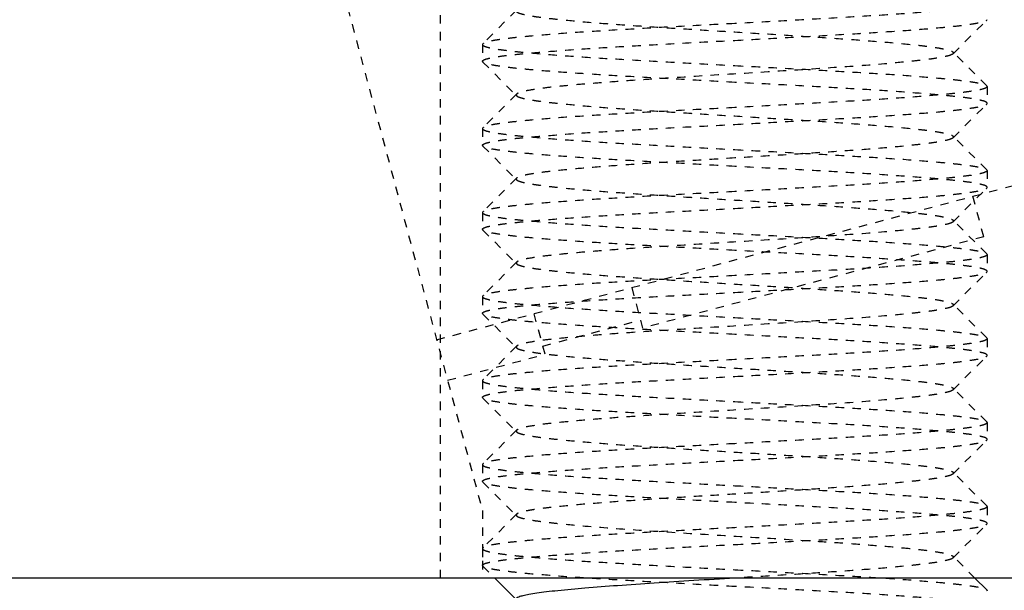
# Model space of a CAD drawing. Header units: millimetres. Extents: x -24622 to 57, y -1603 to 1112.
# Tile 28 of 219: x -23271.6 to -23259.89, y -292.42 to -285.63. Entities that reach past the tile are written whole.
import ezdxf

# ---------------------------------------------------------------- set-up
doc = ezdxf.new("R2010")
doc.units = ezdxf.units.MM
doc.linetypes.add('HIDDEN', pattern=[0.2, 0.1, -0.1])
doc.layers.add('02___PRT_ALL_AXES', color=7, linetype='Continuous')
doc.layers.add('DEFAULT_2', color=8, linetype='HIDDEN')

msp = doc.modelspace()

# ---------------------------------------------------------------- linework, layer by layer
at = {"color": 7, "linetype": 'Continuous'}
for p, q in [((-23256.094, -292.275), (-23376.094, -292.275)), ((-23265.948, -292.275), (-23265.699, -292.525)), ((-23260.098, -292.416), (-23260.24, -292.275)), ((-23260.098, -292.416), (-23260.094, -292.425))]:
    msp.add_line(p, q, dxfattribs=at)
at = {"color": 7, "linetype": 'Continuous', "start_tangent": (-0.998132, -0.061099), "end_tangent": (-0.70669, -0.707524)}
msp.add_spline([(-23263.095, -292.275), (-23263.582, -292.305), (-23264.053, -292.335), (-23264.489, -292.365), (-23264.876, -292.395), (-23265.199, -292.425), (-23265.334, -292.44), (-23265.448, -292.455), (-23265.542, -292.47), (-23265.613, -292.485), (-23265.663, -292.5), (-23265.689, -292.515)], degree=3, dxfattribs=at)
at = {"layer": '02___PRT_ALL_AXES', "color": 8, "linetype": 'HIDDEN'}
for p, q in [((-23266.094, -285.925), (-23266.094, -286.125)), ((-23260.094, -286.425), (-23260.094, -286.625)), ((-23266.094, -286.925), (-23266.094, -287.125)), ((-23260.094, -287.425), (-23260.094, -287.625)), ((-23266.094, -287.925), (-23266.094, -288.125)), ((-23260.094, -288.425), (-23260.094, -288.625)), ((-23266.094, -288.925), (-23266.094, -289.125)), ((-23260.094, -289.425), (-23260.094, -289.625)), ((-23266.094, -289.925), (-23266.094, -290.125)), ((-23260.094, -290.425), (-23260.094, -290.625)), ((-23266.094, -290.925), (-23266.094, -291.125)), ((-23260.094, -291.425), (-23260.094, -291.625)), ((-23266.094, -291.925), (-23266.094, -292.125))]:
    msp.add_line(p, q, dxfattribs=at)
at = {"layer": 'DEFAULT_2', "color": 8, "linetype": 'HIDDEN'}
for p, q in [((-23269.094, -280.275), (-23266.094, -291.471)), ((-23266.594, -292.275), (-23266.594, -280.275)), ((-23265.689, -285.515), (-23266.09, -285.916)), ((-23260.499, -286.034), (-23260.098, -285.633)), ((-23260.098, -285.633), (-23260.094, -285.625)), ((-23266.09, -285.916), (-23266.094, -285.925)), ((-23260.098, -286.416), (-23260.499, -286.015)), ((-23260.499, -286.015), (-23260.499, -286.034)), ((-23266.09, -286.133), (-23266.094, -286.125)), ((-23266.09, -286.133), (-23265.689, -286.534)), ((-23260.098, -286.416), (-23260.094, -286.425)), ((-23265.689, -286.515), (-23266.09, -286.916)), ((-23265.689, -286.515), (-23265.689, -286.534)), ((-23260.499, -287.034), (-23260.098, -286.633)), ((-23260.098, -286.633), (-23260.094, -286.625)), ((-23266.09, -286.916), (-23266.094, -286.925)), ((-23260.098, -287.416), (-23260.499, -287.015)), ((-23266.09, -287.133), (-23266.094, -287.125)), ((-23266.09, -287.133), (-23265.689, -287.534)), ((-23266.639, -289.438), (-23259.104, -287.42)), ((-23260.098, -287.416), (-23260.094, -287.425)), ((-23265.689, -287.515), (-23266.09, -287.916)), ((-23260.499, -288.034), (-23260.098, -287.633)), ((-23260.098, -287.633), (-23260.094, -287.625)), ((-23260.134, -288.213), (-23260.264, -287.73)), ((-23266.09, -287.916), (-23266.094, -287.925)), ((-23260.098, -288.416), (-23260.499, -288.015)), ((-23260.499, -288.015), (-23260.499, -288.034)), ((-23266.09, -288.133), (-23266.094, -288.125)), ((-23266.09, -288.133), (-23265.689, -288.534)), ((-23260.134, -288.213), (-23264.191, -289.3)), ((-23260.098, -288.416), (-23260.094, -288.425)), ((-23265.689, -288.515), (-23266.09, -288.916)), ((-23265.689, -288.515), (-23265.689, -288.534)), ((-23260.499, -289.034), (-23260.098, -288.633)), ((-23260.098, -288.633), (-23260.094, -288.625)), ((-23264.32, -288.817), (-23264.191, -289.3)), ((-23266.09, -288.916), (-23266.094, -288.925)), ((-23266.09, -289.133), (-23266.094, -289.125)), ((-23265.35, -289.611), (-23265.48, -289.128)), ((-23260.098, -289.416), (-23260.499, -289.015)), ((-23266.09, -289.133), (-23265.689, -289.534)), ((-23265.376, -289.514), (-23264.217, -289.204)), ((-23260.098, -289.416), (-23260.094, -289.425)), ((-23265.689, -289.515), (-23266.09, -289.916)), ((-23265.689, -289.515), (-23265.689, -289.534)), ((-23266.509, -289.921), (-23265.35, -289.611)), ((-23260.499, -290.034), (-23260.098, -289.633)), ((-23260.098, -289.633), (-23260.094, -289.625)), ((-23266.09, -289.916), (-23266.094, -289.925)), ((-23260.098, -290.416), (-23260.499, -290.015)), ((-23260.499, -290.015), (-23260.499, -290.034)), ((-23266.09, -290.133), (-23266.094, -290.125)), ((-23266.09, -290.133), (-23265.689, -290.534)), ((-23265.689, -290.515), (-23266.09, -290.916)), ((-23265.689, -290.515), (-23265.689, -290.534)), ((-23260.098, -290.416), (-23260.094, -290.425)), ((-23260.499, -291.034), (-23260.098, -290.633)), ((-23260.098, -290.633), (-23260.094, -290.625)), ((-23266.09, -290.916), (-23266.094, -290.925)), ((-23260.098, -291.416), (-23260.499, -291.015)), ((-23260.499, -291.015), (-23260.494, -291.025)), ((-23260.494, -291.025), (-23260.499, -291.034)), ((-23266.09, -291.133), (-23266.094, -291.125)), ((-23266.09, -291.133), (-23265.689, -291.534)), ((-23260.098, -291.416), (-23260.094, -291.425)), ((-23266.094, -291.471), (-23266.094, -292.275)), ((-23265.689, -291.515), (-23266.09, -291.916)), ((-23265.689, -291.515), (-23265.689, -291.534)), ((-23260.499, -292.034), (-23260.098, -291.633)), ((-23260.098, -291.633), (-23260.094, -291.625)), ((-23266.09, -291.916), (-23266.094, -291.925)), ((-23260.24, -292.275), (-23260.499, -292.015)), ((-23260.499, -292.015), (-23260.499, -292.034)), ((-23266.09, -292.133), (-23266.094, -292.125)), ((-23266.09, -292.133), (-23265.948, -292.275))]:
    msp.add_line(p, q, dxfattribs=at)
for points, start_tangent, end_tangent in [([(-23260.094, -285.425), (-23260.108, -285.44), (-23260.152, -285.456), (-23260.223, -285.472), (-23260.322, -285.487), (-23260.448, -285.503), (-23260.6, -285.518), (-23260.973, -285.55), (-23261.427, -285.581), (-23261.946, -285.612), (-23262.509, -285.643), (-23263.094, -285.675)], (-0.000202, -1), (-0.998596, -0.052977)), ([(-23265.689, -285.534), (-23265.663, -285.549), (-23265.613, -285.564), (-23265.542, -285.579), (-23265.448, -285.594), (-23265.333, -285.609), (-23265.199, -285.624), (-23264.875, -285.655), (-23264.489, -285.685), (-23264.052, -285.715), (-23263.582, -285.745), (-23263.094, -285.775), (-23262.606, -285.805), (-23262.136, -285.835), (-23261.699, -285.865), (-23261.313, -285.895), (-23260.989, -285.925), (-23260.855, -285.94), (-23260.74, -285.955), (-23260.647, -285.97), (-23260.575, -285.985), (-23260.525, -286), (-23260.499, -286.015)], (0.707117, -0.707096), (0.70586, -0.708351)), ([(-23263.094, -285.675), (-23263.66, -285.705), (-23264.205, -285.735), (-23264.711, -285.765), (-23265.158, -285.795), (-23265.532, -285.826), (-23265.686, -285.841), (-23265.818, -285.856), (-23265.925, -285.871), (-23266.006, -285.886), (-23266.061, -285.901), (-23266.09, -285.916)], (-0.998596, -0.052977), (-0.705931, -0.708281)), ([(-23263.094, -285.875), (-23262.528, -285.844), (-23261.983, -285.814), (-23261.477, -285.784), (-23261.03, -285.754), (-23260.656, -285.724), (-23260.502, -285.709), (-23260.37, -285.693), (-23260.263, -285.678), (-23260.182, -285.663), (-23260.127, -285.648), (-23260.098, -285.633)], (0.998596, 0.052977), (0.70591, 0.708302)), ([(-23266.094, -286.125), (-23266.08, -286.109), (-23266.036, -286.093), (-23265.965, -286.078), (-23265.866, -286.062), (-23265.74, -286.047), (-23265.588, -286.031), (-23265.215, -286), (-23264.761, -285.968), (-23264.242, -285.937), (-23263.679, -285.906), (-23263.094, -285.875)], (-0.002351, 0.999997), (0.998596, 0.052977)), ([(-23266.094, -285.925), (-23266.079, -285.94), (-23266.036, -285.956), (-23265.965, -285.972), (-23265.865, -285.987), (-23265.739, -286.003), (-23265.588, -286.018), (-23265.215, -286.05), (-23264.76, -286.081), (-23264.242, -286.112), (-23263.679, -286.143), (-23263.094, -286.175)], (0.006651, -0.999978), (0.998596, -0.052977)), ([(-23260.499, -286.034), (-23260.525, -286.049), (-23260.575, -286.064), (-23260.647, -286.079), (-23260.74, -286.094), (-23260.855, -286.109), (-23260.989, -286.124), (-23261.313, -286.155), (-23261.912, -286.2), (-23262.606, -286.245), (-23263.339, -286.29), (-23264.052, -286.335), (-23264.384, -286.357), (-23264.689, -286.38), (-23264.963, -286.402), (-23265.199, -286.425), (-23265.393, -286.447), (-23265.542, -286.47), (-23265.641, -286.492), (-23265.671, -286.504), (-23265.689, -286.515)], (-0.70615, -0.708063), (-0.705911, -0.7083)), ([(-23263.094, -286.375), (-23263.66, -286.344), (-23264.205, -286.314), (-23264.711, -286.284), (-23265.158, -286.254), (-23265.532, -286.224), (-23265.686, -286.209), (-23265.818, -286.193), (-23265.925, -286.178), (-23266.006, -286.163), (-23266.061, -286.148), (-23266.09, -286.133)], (-0.998596, 0.052977), (-0.706, 0.708212)), ([(-23263.094, -286.175), (-23262.528, -286.205), (-23261.983, -286.235), (-23261.477, -286.265), (-23261.03, -286.295), (-23260.656, -286.326), (-23260.502, -286.341), (-23260.37, -286.356), (-23260.263, -286.371), (-23260.182, -286.386), (-23260.127, -286.401), (-23260.098, -286.416)], (0.998596, -0.052977), (0.706038, -0.708174)), ([(-23260.094, -286.625), (-23260.108, -286.609), (-23260.152, -286.593), (-23260.223, -286.578), (-23260.322, -286.562), (-23260.448, -286.547), (-23260.599, -286.531), (-23260.972, -286.5), (-23261.427, -286.468), (-23261.946, -286.437), (-23262.509, -286.406), (-23263.094, -286.375)], (0.004748, 0.999989), (-0.998596, 0.052977)), ([(-23260.094, -286.425), (-23260.108, -286.44), (-23260.151, -286.456), (-23260.223, -286.471), (-23260.322, -286.487), (-23260.448, -286.503), (-23260.599, -286.518), (-23260.972, -286.55), (-23261.427, -286.581), (-23261.946, -286.612), (-23262.509, -286.643), (-23263.094, -286.675)], (0.008728, -0.999962), (-0.998596, -0.052977)), ([(-23265.689, -286.534), (-23265.663, -286.549), (-23265.613, -286.564), (-23265.542, -286.579), (-23265.448, -286.594), (-23265.333, -286.609), (-23265.199, -286.624), (-23264.875, -286.655), (-23264.489, -286.685), (-23264.052, -286.715), (-23263.582, -286.745), (-23263.094, -286.775), (-23262.606, -286.805), (-23262.136, -286.835), (-23261.699, -286.865), (-23261.313, -286.895), (-23260.989, -286.925), (-23260.855, -286.94), (-23260.74, -286.955), (-23260.647, -286.97), (-23260.575, -286.985), (-23260.525, -287), (-23260.499, -287.015)], (0.705678, -0.708532), (0.706932, -0.707281)), ([(-23263.094, -286.875), (-23262.528, -286.844), (-23261.983, -286.814), (-23261.477, -286.784), (-23261.03, -286.754), (-23260.656, -286.724), (-23260.502, -286.709), (-23260.37, -286.693), (-23260.263, -286.678), (-23260.182, -286.663), (-23260.127, -286.648), (-23260.098, -286.633)], (0.998596, 0.052977), (0.706003, 0.708209)), ([(-23263.094, -286.675), (-23263.66, -286.705), (-23264.205, -286.735), (-23264.711, -286.765), (-23265.158, -286.795), (-23265.532, -286.826), (-23265.686, -286.841), (-23265.818, -286.856), (-23265.925, -286.871), (-23266.006, -286.886), (-23266.061, -286.901), (-23266.09, -286.916)], (-0.998596, -0.052977), (-0.705975, -0.708237)), ([(-23266.094, -287.125), (-23266.079, -287.109), (-23266.036, -287.093), (-23265.965, -287.078), (-23265.865, -287.062), (-23265.739, -287.046), (-23265.588, -287.031), (-23265.215, -287), (-23264.761, -286.968), (-23264.242, -286.937), (-23263.679, -286.906), (-23263.094, -286.875)], (0.006208, 0.999981), (0.998596, 0.052977)), ([(-23266.094, -286.925), (-23266.08, -286.94), (-23266.036, -286.956), (-23265.965, -286.972), (-23265.866, -286.987), (-23265.74, -287.003), (-23265.588, -287.018), (-23265.215, -287.05), (-23264.761, -287.081), (-23264.242, -287.112), (-23263.679, -287.143), (-23263.094, -287.175)], (0.002351, -0.999997), (0.998596, -0.052977)), ([(-23260.499, -287.015), (-23260.494, -287.025), (-23260.499, -287.034)], (0.706932, -0.707281), (-0.707034, -0.70718)), ([(-23263.094, -287.375), (-23263.66, -287.344), (-23264.205, -287.314), (-23264.711, -287.284), (-23265.158, -287.254), (-23265.532, -287.224), (-23265.686, -287.209), (-23265.818, -287.193), (-23265.925, -287.178), (-23266.006, -287.163), (-23266.061, -287.148), (-23266.09, -287.133)], (-0.998596, 0.052977), (-0.705936, 0.708276)), ([(-23260.499, -287.034), (-23260.525, -287.049), (-23260.575, -287.064), (-23260.647, -287.079), (-23260.74, -287.094), (-23260.855, -287.109), (-23260.989, -287.124), (-23261.313, -287.155), (-23261.7, -287.185), (-23262.136, -287.215), (-23262.606, -287.245), (-23263.094, -287.275)], (-0.707034, -0.70718), (-0.998132, -0.061099)), ([(-23263.094, -287.175), (-23262.528, -287.205), (-23261.983, -287.235), (-23261.477, -287.265), (-23261.03, -287.295), (-23260.656, -287.326), (-23260.502, -287.341), (-23260.37, -287.356), (-23260.263, -287.371), (-23260.182, -287.386), (-23260.127, -287.401), (-23260.098, -287.416)], (0.998596, -0.052977), (0.705946, -0.708266)), ([(-23263.094, -287.275), (-23263.582, -287.305), (-23264.052, -287.335), (-23264.489, -287.365), (-23264.875, -287.395), (-23265.199, -287.425), (-23265.333, -287.44), (-23265.448, -287.455), (-23265.542, -287.47), (-23265.613, -287.485), (-23265.663, -287.5), (-23265.689, -287.515)], (-0.998132, -0.061099), (-0.707034, -0.70718)), ([(-23260.094, -287.625), (-23260.108, -287.609), (-23260.152, -287.593), (-23260.223, -287.578), (-23260.322, -287.562), (-23260.448, -287.547), (-23260.6, -287.531), (-23260.973, -287.5), (-23261.427, -287.468), (-23261.946, -287.437), (-23262.509, -287.406), (-23263.094, -287.375)], (-0.000879, 1), (-0.998596, 0.052977)), ([(-23260.094, -287.425), (-23260.109, -287.44), (-23260.152, -287.456), (-23260.223, -287.472), (-23260.323, -287.487), (-23260.448, -287.503), (-23260.6, -287.518), (-23260.973, -287.55), (-23261.427, -287.581), (-23261.946, -287.612), (-23262.509, -287.643), (-23263.094, -287.675)], (-0.004748, -0.999989), (-0.998596, -0.052977)), ([(-23265.689, -287.515), (-23265.694, -287.525), (-23265.689, -287.534)], (-0.707034, -0.70718), (0.706932, -0.707281)), ([(-23265.689, -287.534), (-23265.663, -287.549), (-23265.613, -287.564), (-23265.542, -287.579), (-23265.448, -287.594), (-23265.333, -287.609), (-23265.199, -287.624), (-23264.875, -287.655), (-23264.489, -287.685), (-23264.052, -287.715), (-23263.582, -287.745), (-23263.094, -287.775), (-23262.606, -287.805), (-23262.136, -287.835), (-23261.699, -287.865), (-23261.313, -287.895), (-23260.989, -287.925), (-23260.855, -287.94), (-23260.74, -287.955), (-23260.647, -287.97), (-23260.575, -287.985), (-23260.525, -288), (-23260.499, -288.015)], (0.706932, -0.707281), (0.705678, -0.708532)), ([(-23263.094, -287.675), (-23263.66, -287.705), (-23264.205, -287.735), (-23264.711, -287.765), (-23265.158, -287.795), (-23265.532, -287.826), (-23265.687, -287.841), (-23265.818, -287.856), (-23265.925, -287.871), (-23266.006, -287.886), (-23266.061, -287.901), (-23266.09, -287.916)], (-0.998596, -0.052977), (-0.706014, -0.708198)), ([(-23263.094, -287.875), (-23262.528, -287.844), (-23261.983, -287.814), (-23261.477, -287.784), (-23261.03, -287.754), (-23260.656, -287.724), (-23260.502, -287.709), (-23260.37, -287.693), (-23260.263, -287.678), (-23260.182, -287.663), (-23260.127, -287.648), (-23260.098, -287.633)], (0.998596, 0.052977), (0.705981, 0.708231)), ([(-23266.094, -288.125), (-23266.08, -288.109), (-23266.037, -288.093), (-23265.965, -288.078), (-23265.866, -288.062), (-23265.74, -288.047), (-23265.589, -288.031), (-23265.216, -288), (-23264.761, -287.968), (-23264.242, -287.937), (-23263.679, -287.906), (-23263.094, -287.875)], (-0.007646, 0.999971), (0.998596, 0.052977)), ([(-23266.094, -287.925), (-23266.08, -287.94), (-23266.037, -287.956), (-23265.965, -287.971), (-23265.866, -287.987), (-23265.74, -288.003), (-23265.589, -288.018), (-23265.216, -288.05), (-23264.761, -288.081), (-23264.242, -288.112), (-23263.679, -288.143), (-23263.094, -288.175)], (-0.006208, -0.999981), (0.998596, -0.052977)), ([(-23260.499, -288.034), (-23260.525, -288.049), (-23260.575, -288.064), (-23260.647, -288.079), (-23260.74, -288.094), (-23260.855, -288.109), (-23260.989, -288.124), (-23261.313, -288.155), (-23261.912, -288.2), (-23262.606, -288.245), (-23263.339, -288.29), (-23264.052, -288.335), (-23264.384, -288.357), (-23264.689, -288.38), (-23264.963, -288.402), (-23265.199, -288.425), (-23265.393, -288.447), (-23265.542, -288.47), (-23265.641, -288.492), (-23265.671, -288.504), (-23265.689, -288.515)], (-0.705911, -0.7083), (-0.70615, -0.708063)), ([(-23263.094, -288.375), (-23263.66, -288.344), (-23264.205, -288.314), (-23264.711, -288.284), (-23265.158, -288.254), (-23265.532, -288.224), (-23265.687, -288.209), (-23265.818, -288.193), (-23265.925, -288.178), (-23266.006, -288.163), (-23266.061, -288.148), (-23266.09, -288.133)], (-0.998596, 0.052977), (-0.706033, 0.708179)), ([(-23263.094, -288.175), (-23262.528, -288.205), (-23261.983, -288.235), (-23261.477, -288.265), (-23261.03, -288.295), (-23260.656, -288.326), (-23260.502, -288.341), (-23260.37, -288.356), (-23260.263, -288.371), (-23260.182, -288.386), (-23260.127, -288.401), (-23260.098, -288.416)], (0.998596, -0.052977), (0.70599, -0.708222)), ([(-23260.094, -288.625), (-23260.109, -288.609), (-23260.152, -288.593), (-23260.223, -288.578), (-23260.323, -288.562), (-23260.449, -288.546), (-23260.6, -288.531), (-23260.973, -288.5), (-23261.428, -288.468), (-23261.946, -288.437), (-23262.509, -288.406), (-23263.094, -288.375)], (-0.008222, 0.999966), (-0.998596, 0.052977)), ([(-23260.094, -288.425), (-23260.108, -288.44), (-23260.152, -288.456), (-23260.223, -288.472), (-23260.322, -288.487), (-23260.448, -288.503), (-23260.6, -288.518), (-23260.973, -288.55), (-23261.427, -288.581), (-23261.946, -288.612), (-23262.509, -288.643), (-23263.094, -288.675)], (0.000879, -1), (-0.998596, -0.052977)), ([(-23265.689, -288.534), (-23265.663, -288.549), (-23265.613, -288.564), (-23265.542, -288.579), (-23265.448, -288.594), (-23265.333, -288.609), (-23265.199, -288.624), (-23264.875, -288.655), (-23264.489, -288.685), (-23264.052, -288.715), (-23263.582, -288.745), (-23263.094, -288.775), (-23262.606, -288.805), (-23262.136, -288.835), (-23261.699, -288.865), (-23261.313, -288.895), (-23260.989, -288.925), (-23260.855, -288.94), (-23260.74, -288.955), (-23260.647, -288.97), (-23260.575, -288.985), (-23260.525, -289), (-23260.499, -289.015)], (0.70586, -0.708351), (0.707117, -0.707096)), ([(-23263.094, -288.875), (-23262.528, -288.844), (-23261.983, -288.814), (-23261.477, -288.784), (-23261.03, -288.754), (-23260.656, -288.724), (-23260.502, -288.709), (-23260.37, -288.693), (-23260.263, -288.678), (-23260.182, -288.663), (-23260.127, -288.648), (-23260.098, -288.633)], (0.998596, 0.052977), (0.705917, 0.708295)), ([(-23263.094, -288.675), (-23263.66, -288.705), (-23264.205, -288.735), (-23264.711, -288.765), (-23265.158, -288.795), (-23265.532, -288.826), (-23265.686, -288.841), (-23265.818, -288.856), (-23265.925, -288.871), (-23266.006, -288.886), (-23266.061, -288.901), (-23266.09, -288.916)], (-0.998596, -0.052977), (-0.705922, -0.70829)), ([(-23266.094, -289.125), (-23266.08, -289.109), (-23266.036, -289.093), (-23265.965, -289.078), (-23265.866, -289.062), (-23265.74, -289.047), (-23265.588, -289.031), (-23265.215, -289), (-23264.761, -288.968), (-23264.242, -288.937), (-23263.679, -288.906), (-23263.094, -288.875)], (-0.001278, 0.999999), (0.998596, 0.052977)), ([(-23266.094, -288.925), (-23266.079, -288.94), (-23266.036, -288.956), (-23265.965, -288.972), (-23265.865, -288.987), (-23265.739, -289.003), (-23265.588, -289.018), (-23265.215, -289.05), (-23264.76, -289.081), (-23264.242, -289.112), (-23263.679, -289.143), (-23263.094, -289.175)], (0.007646, -0.999971), (0.998596, -0.052977)), ([(-23260.499, -289.034), (-23260.525, -289.049), (-23260.575, -289.064), (-23260.647, -289.079), (-23260.74, -289.094), (-23260.855, -289.109), (-23260.989, -289.124), (-23261.313, -289.155), (-23261.912, -289.2), (-23262.606, -289.245), (-23263.339, -289.29), (-23264.052, -289.335), (-23264.384, -289.357), (-23264.689, -289.38), (-23264.963, -289.402), (-23265.199, -289.425), (-23265.393, -289.447), (-23265.542, -289.47), (-23265.641, -289.492), (-23265.671, -289.504), (-23265.689, -289.515)], (-0.7072, -0.707014), (-0.706711, -0.707503)), ([(-23260.499, -289.015), (-23260.494, -289.025), (-23260.499, -289.034)], (0.707117, -0.707096), (-0.7072, -0.707014)), ([(-23263.094, -289.375), (-23263.66, -289.344), (-23264.205, -289.314), (-23264.711, -289.284), (-23265.158, -289.254), (-23265.532, -289.224), (-23265.686, -289.209), (-23265.818, -289.193), (-23265.925, -289.178), (-23266.006, -289.163), (-23266.061, -289.148), (-23266.09, -289.133)], (-0.998596, 0.052977), (-0.705994, 0.708218)), ([(-23263.094, -289.175), (-23262.528, -289.205), (-23261.983, -289.235), (-23261.477, -289.265), (-23261.03, -289.295), (-23260.656, -289.326), (-23260.502, -289.341), (-23260.37, -289.356), (-23260.263, -289.371), (-23260.182, -289.386), (-23260.127, -289.401), (-23260.098, -289.416)], (0.998596, -0.052977), (0.70604, -0.708172)), ([(-23260.094, -289.625), (-23260.108, -289.609), (-23260.152, -289.593), (-23260.223, -289.578), (-23260.322, -289.562), (-23260.448, -289.547), (-23260.599, -289.531), (-23260.972, -289.5), (-23261.427, -289.468), (-23261.946, -289.437), (-23262.509, -289.406), (-23263.094, -289.375)], (0.005671, 0.999984), (-0.998596, 0.052977)), ([(-23260.094, -289.425), (-23260.108, -289.44), (-23260.151, -289.456), (-23260.223, -289.471), (-23260.322, -289.487), (-23260.448, -289.503), (-23260.599, -289.518), (-23260.972, -289.55), (-23261.427, -289.581), (-23261.946, -289.612), (-23262.509, -289.643), (-23263.094, -289.675)], (0.008222, -0.999966), (-0.998596, -0.052977)), ([(-23265.689, -289.534), (-23265.663, -289.549), (-23265.613, -289.564), (-23265.542, -289.579), (-23265.448, -289.594), (-23265.333, -289.609), (-23265.199, -289.624), (-23264.875, -289.655), (-23264.489, -289.685), (-23264.052, -289.715), (-23263.582, -289.745), (-23263.094, -289.775), (-23262.606, -289.805), (-23262.136, -289.835), (-23261.699, -289.865), (-23261.313, -289.895), (-23260.989, -289.925), (-23260.855, -289.94), (-23260.74, -289.955), (-23260.647, -289.97), (-23260.575, -289.985), (-23260.525, -290), (-23260.499, -290.015)], (0.70669, -0.707524), (0.705646, -0.708565)), ([(-23263.094, -289.675), (-23263.66, -289.705), (-23264.205, -289.735), (-23264.711, -289.765), (-23265.158, -289.795), (-23265.532, -289.826), (-23265.686, -289.841), (-23265.818, -289.856), (-23265.925, -289.871), (-23266.006, -289.886), (-23266.061, -289.901), (-23266.09, -289.916)], (-0.998596, -0.052977), (-0.70598, -0.708232)), ([(-23263.094, -289.875), (-23262.528, -289.844), (-23261.983, -289.814), (-23261.477, -289.784), (-23261.03, -289.754), (-23260.656, -289.724), (-23260.502, -289.709), (-23260.37, -289.693), (-23260.263, -289.678), (-23260.182, -289.663), (-23260.127, -289.648), (-23260.098, -289.633)], (0.998596, 0.052977), (0.706009, 0.708203)), ([(-23266.094, -290.125), (-23266.079, -290.109), (-23266.036, -290.093), (-23265.965, -290.078), (-23265.865, -290.062), (-23265.739, -290.046), (-23265.588, -290.031), (-23265.215, -290), (-23264.76, -289.968), (-23264.242, -289.937), (-23263.679, -289.906), (-23263.094, -289.875)], (0.008967, 0.99996), (0.998596, 0.052977)), ([(-23266.094, -289.925), (-23266.08, -289.94), (-23266.036, -289.956), (-23265.965, -289.972), (-23265.866, -289.987), (-23265.74, -290.003), (-23265.588, -290.018), (-23265.215, -290.05), (-23264.761, -290.081), (-23264.242, -290.112), (-23263.679, -290.143), (-23263.094, -290.175)], (0.001278, -0.999999), (0.998596, -0.052977)), ([(-23260.499, -290.034), (-23260.525, -290.049), (-23260.575, -290.064), (-23260.647, -290.079), (-23260.74, -290.094), (-23260.855, -290.109), (-23260.989, -290.124), (-23261.313, -290.155), (-23261.912, -290.2), (-23262.606, -290.245), (-23263.339, -290.29), (-23264.052, -290.335), (-23264.384, -290.357), (-23264.689, -290.38), (-23264.963, -290.402), (-23265.199, -290.425), (-23265.393, -290.447), (-23265.542, -290.47), (-23265.641, -290.492), (-23265.671, -290.504), (-23265.689, -290.515)], (-0.705733, -0.708478), (-0.706419, -0.707794)), ([(-23263.094, -290.375), (-23263.66, -290.344), (-23264.205, -290.314), (-23264.711, -290.284), (-23265.158, -290.254), (-23265.532, -290.224), (-23265.686, -290.209), (-23265.818, -290.193), (-23265.925, -290.178), (-23266.006, -290.163), (-23266.061, -290.148), (-23266.09, -290.133)], (-0.998596, 0.052977), (-0.705905, 0.708306)), ([(-23263.094, -290.175), (-23262.528, -290.205), (-23261.983, -290.235), (-23261.477, -290.265), (-23261.03, -290.295), (-23260.656, -290.326), (-23260.502, -290.341), (-23260.37, -290.356), (-23260.263, -290.371), (-23260.182, -290.386), (-23260.127, -290.401), (-23260.098, -290.416)], (0.998596, -0.052977), (0.70594, -0.708272)), ([(-23260.094, -290.625), (-23260.108, -290.609), (-23260.152, -290.593), (-23260.223, -290.578), (-23260.322, -290.562), (-23260.448, -290.547), (-23260.6, -290.531), (-23260.973, -290.5), (-23261.427, -290.468), (-23261.946, -290.437), (-23262.509, -290.406), (-23263.094, -290.375)], (0, 1), (-0.998596, 0.052977)), ([(-23260.094, -290.425), (-23260.109, -290.44), (-23260.152, -290.456), (-23260.223, -290.472), (-23260.323, -290.487), (-23260.449, -290.503), (-23260.6, -290.518), (-23260.973, -290.55), (-23261.428, -290.581), (-23261.946, -290.612), (-23262.509, -290.643), (-23263.094, -290.675)], (-0.005671, -0.999984), (-0.998596, -0.052977)), ([(-23265.689, -290.534), (-23265.663, -290.549), (-23265.613, -290.564), (-23265.542, -290.579), (-23265.448, -290.594), (-23265.334, -290.609), (-23265.199, -290.624), (-23264.875, -290.654), (-23264.489, -290.685), (-23264.052, -290.715), (-23263.582, -290.745), (-23263.094, -290.775), (-23262.606, -290.805), (-23262.136, -290.835), (-23261.7, -290.865), (-23261.313, -290.895), (-23260.989, -290.925), (-23260.855, -290.94), (-23260.74, -290.955), (-23260.647, -290.97), (-23260.575, -290.985), (-23260.525, -291), (-23260.499, -291.015)], (0.706219, -0.707993), (0.708097, -0.706116)), ([(-23263.094, -290.875), (-23262.528, -290.844), (-23261.983, -290.814), (-23261.477, -290.784), (-23261.03, -290.754), (-23260.656, -290.724), (-23260.502, -290.709), (-23260.37, -290.693), (-23260.263, -290.678), (-23260.182, -290.663), (-23260.127, -290.648), (-23260.098, -290.633)], (0.998596, 0.052977), (0.707874, 0.706339)), ([(-23263.094, -290.675), (-23263.66, -290.705), (-23264.205, -290.735), (-23264.711, -290.765), (-23265.158, -290.795), (-23265.532, -290.826), (-23265.687, -290.841), (-23265.818, -290.856), (-23265.925, -290.871), (-23266.006, -290.886), (-23266.061, -290.901), (-23266.09, -290.916)], (-0.998596, -0.052977), (-0.706032, -0.70818)), ([(-23266.094, -291.125), (-23266.08, -291.109), (-23266.037, -291.093), (-23265.965, -291.078), (-23265.866, -291.062), (-23265.74, -291.047), (-23265.589, -291.031), (-23265.216, -291), (-23264.761, -290.968), (-23264.242, -290.937), (-23263.679, -290.906), (-23263.094, -290.875)], (-0.008478, 0.999964), (0.998596, 0.052977)), ([(-23266.094, -290.925), (-23266.08, -290.94), (-23266.037, -290.956), (-23265.965, -290.971), (-23265.866, -290.987), (-23265.74, -291.003), (-23265.589, -291.018), (-23265.216, -291.05), (-23264.761, -291.081), (-23264.242, -291.112), (-23263.679, -291.143), (-23263.094, -291.175)], (-0.008967, -0.99996), (0.998596, -0.052977)), ([(-23260.499, -291.034), (-23260.525, -291.049), (-23260.575, -291.064), (-23260.647, -291.079), (-23260.74, -291.094), (-23260.855, -291.109), (-23260.989, -291.124), (-23261.313, -291.155), (-23261.7, -291.185), (-23262.136, -291.215), (-23262.606, -291.245), (-23263.094, -291.275), (-23263.582, -291.305), (-23264.052, -291.335), (-23264.489, -291.365), (-23264.875, -291.395), (-23265.199, -291.425), (-23265.334, -291.44), (-23265.448, -291.455), (-23265.542, -291.47), (-23265.613, -291.485), (-23265.663, -291.5), (-23265.689, -291.515)], (-0.708097, -0.706115), (-0.706219, -0.707993)), ([(-23263.094, -291.375), (-23263.66, -291.344), (-23264.205, -291.314), (-23264.711, -291.284), (-23265.158, -291.254), (-23265.532, -291.224), (-23265.687, -291.209), (-23265.818, -291.193), (-23265.925, -291.178), (-23266.006, -291.163), (-23266.061, -291.148), (-23266.09, -291.133)], (-0.998596, 0.052977), (-0.706042, 0.70817)), ([(-23263.094, -291.175), (-23262.528, -291.205), (-23261.983, -291.235), (-23261.477, -291.265), (-23261.03, -291.295), (-23260.656, -291.326), (-23260.502, -291.341), (-23260.37, -291.356), (-23260.263, -291.371), (-23260.182, -291.386), (-23260.127, -291.401), (-23260.098, -291.416)], (0.998596, -0.052977), (0.707874, -0.706339)), ([(-23260.094, -291.625), (-23260.109, -291.609), (-23260.152, -291.593), (-23260.223, -291.578), (-23260.323, -291.562), (-23260.449, -291.546), (-23260.6, -291.531), (-23260.973, -291.5), (-23261.428, -291.468), (-23261.946, -291.437), (-23262.509, -291.406), (-23263.094, -291.375)], (-0.007222, 0.999974), (-0.998596, 0.052977)), ([(-23260.094, -291.425), (-23260.108, -291.44), (-23260.152, -291.456), (-23260.223, -291.472), (-23260.322, -291.487), (-23260.448, -291.503), (-23260.6, -291.518), (-23260.973, -291.55), (-23261.427, -291.581), (-23261.946, -291.612), (-23262.509, -291.643), (-23263.094, -291.675)], (0, -1), (-0.998596, -0.052977)), ([(-23265.689, -291.534), (-23265.663, -291.549), (-23265.613, -291.564), (-23265.542, -291.579), (-23265.448, -291.594), (-23265.333, -291.609), (-23265.199, -291.624), (-23264.875, -291.655), (-23264.276, -291.7), (-23263.582, -291.745), (-23262.849, -291.79), (-23262.136, -291.835), (-23261.805, -291.857), (-23261.499, -291.88), (-23261.225, -291.902), (-23260.989, -291.925), (-23260.795, -291.947), (-23260.647, -291.97), (-23260.547, -291.992), (-23260.517, -292.004), (-23260.499, -292.015)], (0.706419, -0.707794), (0.705733, -0.708478)), ([(-23263.094, -291.675), (-23263.66, -291.705), (-23264.205, -291.735), (-23264.711, -291.765), (-23265.158, -291.795), (-23265.532, -291.826), (-23265.686, -291.841), (-23265.818, -291.856), (-23265.925, -291.871), (-23266.006, -291.886), (-23266.061, -291.901), (-23266.09, -291.916)], (-0.998596, -0.052977), (-0.705914, -0.708298)), ([(-23263.094, -291.875), (-23262.528, -291.844), (-23261.983, -291.814), (-23261.477, -291.784), (-23261.03, -291.754), (-23260.656, -291.724), (-23260.502, -291.709), (-23260.37, -291.693), (-23260.263, -291.678), (-23260.182, -291.663), (-23260.127, -291.648), (-23260.098, -291.633)], (0.998596, 0.052977), (0.705925, 0.708286)), ([(-23266.094, -292.125), (-23266.08, -292.109), (-23266.036, -292.093), (-23265.965, -292.078), (-23265.866, -292.062), (-23265.74, -292.047), (-23265.588, -292.031), (-23265.215, -292), (-23264.761, -291.968), (-23264.242, -291.937), (-23263.679, -291.906), (-23263.094, -291.875)], (-0.000202, 1), (0.998596, 0.052977)), ([(-23266.094, -291.925), (-23266.079, -291.94), (-23266.036, -291.956), (-23265.965, -291.972), (-23265.865, -291.987), (-23265.739, -292.003), (-23265.588, -292.018), (-23265.215, -292.05), (-23264.76, -292.081), (-23264.242, -292.112), (-23263.679, -292.143), (-23263.094, -292.175)], (0.008478, -0.999964), (0.998596, -0.052977)), ([(-23260.499, -292.034), (-23260.525, -292.049), (-23260.575, -292.064), (-23260.647, -292.079), (-23260.74, -292.094), (-23260.855, -292.109), (-23260.989, -292.124), (-23261.313, -292.155), (-23261.7, -292.185), (-23262.136, -292.215), (-23262.607, -292.245), (-23263.095, -292.275)], (-0.705646, -0.708565), (-0.998132, -0.061099)), ([(-23263.094, -292.375), (-23263.66, -292.344), (-23264.205, -292.314), (-23264.711, -292.284), (-23265.158, -292.254), (-23265.532, -292.224), (-23265.686, -292.209), (-23265.818, -292.193), (-23265.925, -292.178), (-23266.006, -292.163), (-23266.061, -292.148), (-23266.09, -292.133)], (-0.998596, 0.052977), (-0.705985, 0.708227)), ([(-23263.094, -292.175), (-23262.528, -292.205), (-23261.983, -292.235), (-23261.477, -292.265), (-23261.03, -292.295), (-23260.656, -292.326), (-23260.502, -292.341), (-23260.37, -292.356), (-23260.263, -292.371), (-23260.182, -292.386), (-23260.127, -292.401), (-23260.098, -292.416)], (0.998596, -0.052977), (0.706026, -0.708186)), ([(-23260.094, -292.625), (-23260.108, -292.609), (-23260.152, -292.593), (-23260.223, -292.578), (-23260.322, -292.562), (-23260.448, -292.547), (-23260.599, -292.531), (-23260.972, -292.5), (-23261.427, -292.468), (-23261.946, -292.437), (-23262.509, -292.406), (-23263.094, -292.375)], (0.006651, 0.999978), (-0.998596, 0.052977))]:
    msp.add_spline(points, degree=3, dxfattribs=dict(at, start_tangent=start_tangent, end_tangent=end_tangent))

doc.saveas('drawing.dxf')
